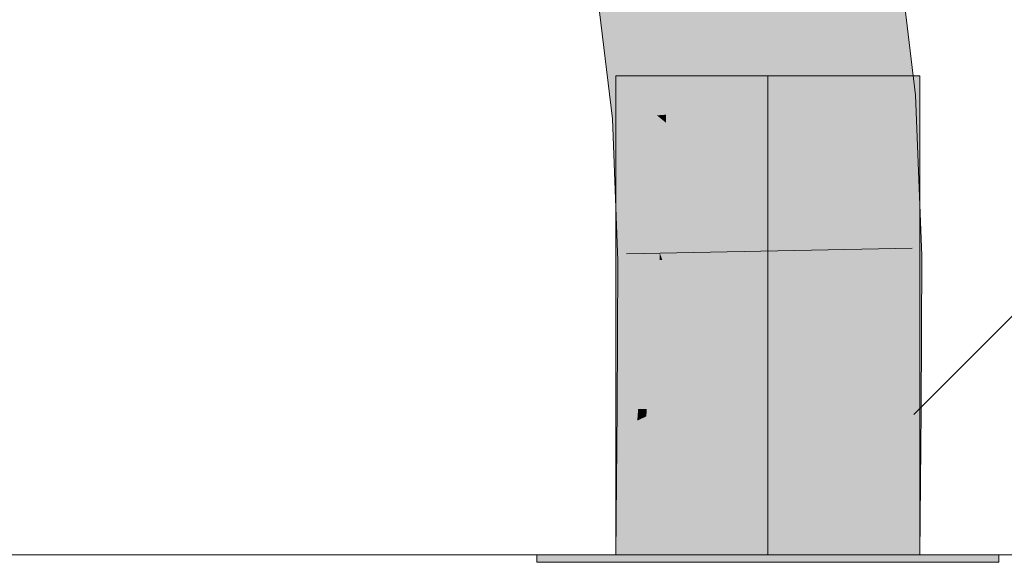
# Model space of a CAD drawing. Extents: x -720 to 300, y 62 to 1162.
# Tile 167 of 256: x 199.708 to 200.518, y 822.674 to 823.12. Entities that reach past the tile are written whole.
import ezdxf
from ezdxf.lldxf.tags import DXFTag

# ---------------------------------------------------------------- set-up
doc = ezdxf.new("R2010")
doc.units = 0
doc.layers.get('0').update_dxf_attribs({"lineweight": 13})
doc.layers.add('E_Detail_Linie_Text_Bem', color=7, linetype='Continuous', lineweight=13)
for name, color, linetype, lineweight, true_color in [('E_Detail_Wandschraffur', 7, 'Continuous', 5, 0xc0c0c0), ('E_Leerrohr 25-A06G942U8I', 7, 'Continuous', 9, 0xff8000), ('E_Leerrohr 25-Shading', 7, 'Continuous', 9, 0xff8000)]:
    doc.layers.add(name, color=color, linetype=linetype, lineweight=lineweight, true_color=true_color)
tags = doc.linetypes.add('fein_strichliert', pattern=[4, 1, -2, 1]).pattern_tags.tags
tags[8:9] = [DXFTag(74, 4), DXFTag(75, 0), DXFTag(340, '0'), DXFTag(46, 0.0), DXFTag(50, 0.0), DXFTag(44, 0.0), DXFTag(45, 0.0)]
tags[6:7] = [DXFTag(74, 4), DXFTag(75, 0), DXFTag(340, '0'), DXFTag(46, 0.0), DXFTag(50, 0.0), DXFTag(44, 0.0), DXFTag(45, 0.0)]
tags[4:5] = [DXFTag(74, 4), DXFTag(75, 0), DXFTag(340, '0'), DXFTag(46, 0.0), DXFTag(50, 0.0), DXFTag(44, 0.0), DXFTag(45, 0.0)]
tags = doc.linetypes.add('STRICHPUNKT2-A06G942V8I', pattern=[12.7, 6.35, -3.175, 0, -3.175]).pattern_tags.tags
tags[10:11] = [DXFTag(74, 4), DXFTag(75, 0), DXFTag(340, '0'), DXFTag(46, 0.0), DXFTag(50, 0.0), DXFTag(44, 0.0), DXFTag(45, 0.0)]
tags[8:9] = [DXFTag(74, 4), DXFTag(75, 0), DXFTag(340, '0'), DXFTag(46, 0.0), DXFTag(50, 0.0), DXFTag(44, 0.0), DXFTag(45, 0.0)]
tags[6:7] = [DXFTag(74, 4), DXFTag(75, 0), DXFTag(340, '0'), DXFTag(46, 0.0), DXFTag(50, 0.0), DXFTag(44, 0.0), DXFTag(45, 0.0)]
tags[4:5] = [DXFTag(74, 4), DXFTag(75, 0), DXFTag(340, '0'), DXFTag(46, 0.0), DXFTag(50, 0.0), DXFTag(44, 0.0), DXFTag(45, 0.0)]

# ---------------------------------------------------------------- blocks, each defined once
blk = doc.blocks.new('Shading-A06G93Y98I', base_point=(164.31133, 821.66449))
at = {"layer": 'E_Leerrohr 25-Shading', "color": 43, "true_color": 0xd7ab7f}
for points in [[(200.39369, 823.18011), (200.40881, 823.05542), (200.41678, 823.18365), (200.44289, 823.05811)], [(200.44289, 823.05811), (200.44531, 823.05829), (200.41678, 823.18365), (200.42987, 823.18567)], [(200.21541, 823.13062), (200.18277, 823.14771), (200.21977, 823.04053), (200.19609, 823.0387)], [(200.21793, 823.12927), (200.21541, 823.13062), (200.22368, 823.04083), (200.21977, 823.04053)], [(200.22368, 823.04083), (200.22745, 823.04114), (200.21793, 823.12927), (200.22021, 823.12811)], [(200.22021, 823.12811), (200.22745, 823.04114), (200.22159, 823.12738), (200.23032, 823.04138)], [(200.23032, 823.04138), (200.23259, 823.04156), (200.22159, 823.12738), (200.22215, 823.12708)], [(200.40881, 823.05542), (200.44876, 822.96844), (200.44289, 823.05811)], [(200.40881, 823.05542), (200.41377, 822.9256), (200.44876, 822.96844), (200.45038, 822.92627)], [(200.44876, 822.96844), (200.44531, 823.05829), (200.44289, 823.05811)], [(200.21977, 823.04053), (200.19609, 823.0387), (200.21672, 822.98022)], [(200.21672, 822.98022), (200.19609, 823.0387), (200.20158, 822.92206), (200.19876, 822.96655)], [(200.22368, 823.04083), (200.21977, 823.04053), (200.2211, 822.96777), (200.21672, 822.98022)], [(200.2211, 822.96777), (200.22592, 822.9541), (200.22368, 823.04083), (200.22745, 823.04114)], [(200.22745, 823.04114), (200.22592, 822.9541), (200.23032, 823.04138), (200.23033, 822.94159)], [(200.23032, 823.04138), (200.23033, 822.94159), (200.23259, 823.04156), (200.23485, 822.92883)], [(200.23485, 822.92883), (200.23703, 822.92261), (200.23259, 823.04156)], [(200.21672, 822.98022), (200.20158, 822.92206), (200.21376, 822.92224)], [(200.21376, 822.92224), (200.21948, 822.92236), (200.21672, 822.98022), (200.2211, 822.96777)], [(200.19876, 822.96655), (200.20042, 822.922), (200.20158, 822.92206)], [(200.2211, 822.96777), (200.21948, 822.92236), (200.22592, 822.9541), (200.22534, 822.92242)], [(200.22592, 822.9541), (200.22534, 822.92242), (200.23033, 822.94159), (200.23033, 822.92255)], [(200.23033, 822.94159), (200.23033, 822.92255), (200.23485, 822.92883), (200.23497, 822.92261)], [(200.23497, 822.92261), (200.23703, 822.92261), (200.23485, 822.92883)], [(200.41331, 822.79883), (200.44992, 822.79858), (200.41377, 822.9256), (200.45038, 822.92627)], [(200.20042, 822.922), (200.19992, 822.80029), (200.20158, 822.92206), (200.20074, 822.80029)], [(200.20158, 822.92206), (200.20074, 822.80029), (200.21376, 822.92224), (200.20161, 822.80023)], [(200.21376, 822.92224), (200.20161, 822.80023), (200.21948, 822.92236), (200.2092, 822.80023)], [(200.21948, 822.92236), (200.2092, 822.80023), (200.22534, 822.92242), (200.21715, 822.80017)], [(200.22534, 822.92242), (200.21715, 822.80017), (200.23033, 822.92255), (200.22424, 822.80011)], [(200.22424, 822.80011), (200.23654, 822.80005), (200.23033, 822.92255), (200.23703, 822.92261)], [(200.19992, 822.80029), (200.19975, 822.78284), (200.20161, 822.80023)], [(200.20161, 822.80023), (200.19975, 822.78284), (200.2092, 822.80023), (200.20796, 822.78668)], [(200.2092, 822.80023), (200.20796, 822.78668), (200.21715, 822.80017), (200.21645, 822.79065)], [(200.21715, 822.80017), (200.21645, 822.79065), (200.22424, 822.80011), (200.22391, 822.79413)], [(200.21747, 822.68018), (200.23538, 822.68018), (200.22156, 822.7525), (200.23654, 822.80005)], [(200.22156, 822.7525), (200.23654, 822.80005), (200.22391, 822.79413)], [(200.22391, 822.79413), (200.23654, 822.80005), (200.22424, 822.80011)], [(200.41216, 822.68018), (200.44876, 822.68018), (200.41331, 822.79883), (200.44992, 822.79858)], [(200.19876, 822.68018), (200.2112, 822.7196), (200.20796, 822.78668), (200.21645, 822.79065)], [(200.19876, 822.68018), (200.20796, 822.78668), (200.19882, 822.68634)], [(200.20796, 822.78668), (200.19975, 822.78284), (200.19882, 822.68634)], [(200.21645, 822.79065), (200.2112, 822.7196), (200.22391, 822.79413), (200.22156, 822.7525)], [(200.20828, 822.68018), (200.21747, 822.68018), (200.2112, 822.7196), (200.22156, 822.7525)], [(200.2112, 822.7196), (200.19876, 822.68018), (200.20828, 822.68018)]]:
    blk.add_solid(points, dxfattribs=at)
at = {"layer": 'E_Leerrohr 25-Shading', "color": 31, "true_color": 0xfabd7f}
for points in [[(200.32594, 823.04889), (200.40881, 823.05542), (200.33635, 823.17126), (200.39369, 823.18011)], [(200.31392, 823.16785), (200.30632, 823.16669), (200.32286, 823.04865), (200.32069, 823.04846)], [(200.31392, 823.16785), (200.32286, 823.04865), (200.31937, 823.14746)], [(200.31862, 823.16858), (200.32286, 823.04865), (200.33635, 823.17126), (200.32594, 823.04889)], [(200.30632, 823.16669), (200.24368, 823.13721), (200.32069, 823.04846), (200.24019, 823.04211)], [(200.24368, 823.13721), (200.22215, 823.12708), (200.24019, 823.04211), (200.23259, 823.04156)], [(200.32376, 822.96747), (200.32539, 822.92413), (200.40881, 823.05542), (200.41377, 822.9256)], [(200.32376, 822.96747), (200.40881, 823.05542), (200.32594, 823.04889)], [(200.32069, 823.04846), (200.24019, 823.04211), (200.32376, 822.96747), (200.24007, 823.03546)], [(200.32069, 823.04846), (200.32376, 822.96747), (200.32286, 823.04865)], [(200.32286, 823.04865), (200.32376, 822.96747), (200.32594, 823.04889)], [(200.24019, 823.04211), (200.23259, 823.04156), (200.24007, 823.03546)], [(200.24007, 823.03546), (200.23259, 823.04156), (200.23787, 822.92267), (200.23703, 822.92261)], [(200.32376, 822.96747), (200.24007, 823.03546), (200.3226, 822.92407), (200.23787, 822.92267)], [(200.32376, 822.96747), (200.3226, 822.92407), (200.32425, 822.92413)], [(200.32376, 822.96747), (200.32425, 822.92413), (200.32539, 822.92413)], [(200.23703, 822.92261), (200.23654, 822.80005), (200.3226, 822.92407), (200.32294, 822.79944)], [(200.3226, 822.92407), (200.32294, 822.79944), (200.32425, 822.92413), (200.3241, 822.79944)], [(200.3241, 822.79944), (200.32492, 822.79944), (200.32425, 822.92413), (200.32539, 822.92413)], [(200.32539, 822.92413), (200.32492, 822.79944), (200.32751, 822.79944)], [(200.32539, 822.92413), (200.32751, 822.79944), (200.41377, 822.9256), (200.41331, 822.79883)], [(200.23538, 822.68018), (200.32376, 822.68018), (200.23654, 822.80005), (200.32492, 822.79944)], [(200.32492, 822.79944), (200.32376, 822.68018), (200.32751, 822.79944), (200.32919, 822.68018)], [(200.32919, 822.68018), (200.41216, 822.68018), (200.32751, 822.79944), (200.41331, 822.79883)]]:
    blk.add_solid(points, dxfattribs=at)
at = {"layer": 'E_Leerrohr 25-Shading', "color": 31, "true_color": 0xecb67f}
for points in [[(200.32376, 823.07416), (200.19876, 823.07416), (200.32376, 822.68018), (200.19876, 822.68018)], [(200.44876, 823.07416), (200.32376, 823.07416), (200.44876, 822.68018), (200.32376, 822.68018)], [(200.32376, 822.68018), (200.13376, 822.68018), (200.32376, 822.67419), (200.13376, 822.67419)], [(200.35626, 822.68018), (200.32376, 822.68018), (200.35626, 822.67419), (200.32376, 822.67419)], [(200.51376, 822.67419), (200.51376, 822.68018), (200.35626, 822.67419), (200.35626, 822.68018)]]:
    blk.add_solid(points, dxfattribs=at)
blk = doc.blocks.new('Referenz-A06G94308I')
at = {"layer": 'E_Detail_Linie_Text_Bem', "linetype": 'Continuous', "ltscale": 0.13}
blk.add_line((242.4248, 822.68017), (194.44673, 822.68017), dxfattribs=at)
at = {"layer": 'E_Detail_Wandschraffur', "linetype": 'fein_strichliert', "ltscale": 0.13}
blk.add_line((200.44396, 822.79577), (201.38638, 823.73819), dxfattribs=at)
at = {"layer": 'E_Leerrohr 25-A06G942U8I', "linetype": 'Continuous', "ltscale": 0.13}
for p, q in [((200.44532, 823.05827), (200.42987, 823.18565)), ((200.19609, 823.03867), (200.18277, 823.1477)), ((200.19876, 823.07417), (200.19876, 822.68017)), ((200.27199, 823.07417), (200.19876, 823.07417)), ((200.37554, 823.07417), (200.27199, 823.07417)), ((200.44876, 823.07417), (200.37554, 823.07417)), ((200.44876, 822.68017), (200.44876, 823.07417)), ((200.45038, 822.92625), (200.44532, 823.05827)), ((200.20042, 822.92201), (200.19609, 823.03867)), ((200.44265, 822.9325), (200.2077, 822.92782)), ((200.44992, 822.7986), (200.45038, 822.92625)), ((200.19993, 822.80027), (200.20042, 822.92201)), ((200.19876, 822.68017), (200.19993, 822.80027)), ((200.44876, 822.68017), (200.44992, 822.7986)), ((200.13376, 822.68017), (200.13376, 822.67417)), ((200.24506, 822.68017), (200.13376, 822.68017)), ((200.24506, 822.67417), (200.13376, 822.67417)), ((200.27199, 822.68017), (200.19876, 822.68017)), ((200.44876, 822.68017), (200.19876, 822.68017)), ((200.40246, 822.68017), (200.24506, 822.68017)), ((200.40246, 822.67417), (200.24506, 822.67417)), ((200.37554, 822.68017), (200.27199, 822.68017)), ((200.44876, 822.68017), (200.37554, 822.68017)), ((200.51376, 822.68017), (200.40246, 822.68017)), ((200.51376, 822.67417), (200.40246, 822.67417)), ((200.51376, 822.67417), (200.51376, 822.68017))]:
    blk.add_line(p, q, dxfattribs=at)
at = {"layer": 'E_Leerrohr 25-A06G942U8I', "linetype": 'STRICHPUNKT2-A06G942V8I', "lineweight": 5, "ltscale": 0.13}
blk.add_line((200.32376, 822.68017), (200.32376, 823.07417), dxfattribs=at)

msp = doc.modelspace()

# ---------------------------------------------------------------- block references
at = {"color": 8, "lineweight": 25, "ltscale": 0.25, "true_color": 0x808080}
msp.add_blockref('Referenz-A06G94308I', (0, 0), dxfattribs=at)
msp.add_blockref('Shading-A06G93Y98I', (164.31133, 821.66449))

doc.saveas('drawing.dxf')
